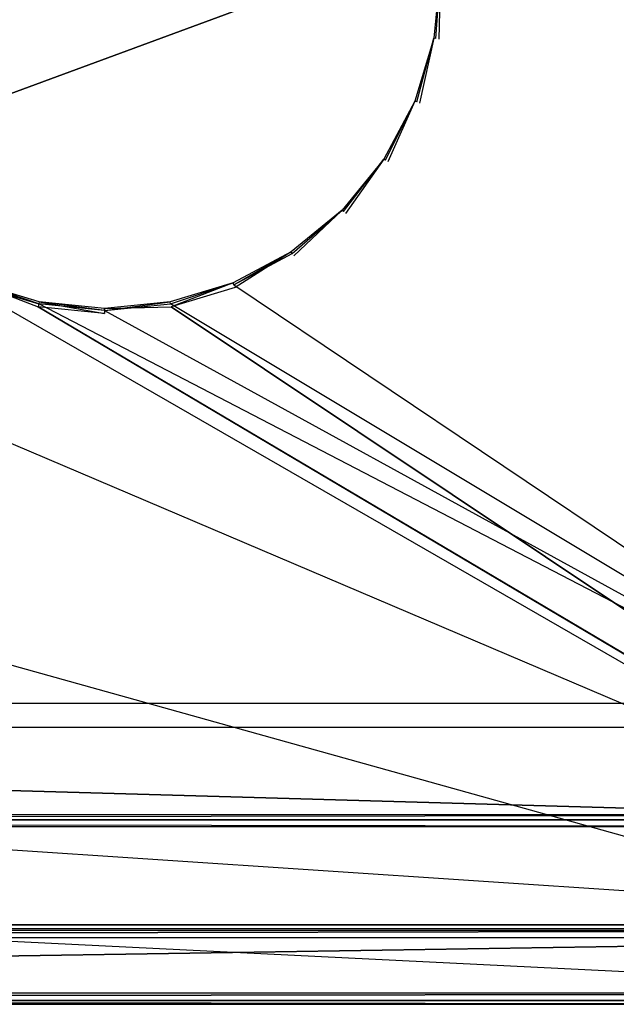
# Model space of a CAD drawing. Extents: x -1 to 0, y -0.5 to 0.
# Tile 10 of 19: x -0.32 to -0.16, y -0.5 to -0.23. Entities that reach past the tile are written whole.
import ezdxf

# ---------------------------------------------------------------- set-up
doc = ezdxf.new("R2010")
doc.units = 0
for name, color, linetype in [('L0_FRONT_LEGATO_S2S2_X_3400__Y_', 7, 'CONTINUOUS'), ('L10_KORPUS_LEGATO_BO_X_9620__Y_', 7, 'CONTINUOUS'), ('L12_KORPUS_LEGATO_3_N_B10700___', 7, 'CONTINUOUS'), ('L15_KORPUS_LEGATO_0_N_B10700___', 7, 'CONTINUOUS'), ('L17_PLATTE_LEGATO_N_B10700__0__', 7, 'CONTINUOUS'), ('L5_DRAWERBOX_LEGATO_REL_3_X_879', 7, 'CONTINUOUS')]:
    doc.layers.add(name, color=color, linetype=linetype)

msp = doc.modelspace()

# ---------------------------------------------------------------- linework, layer by layer
at = {"layer": 'L0_FRONT_LEGATO_S2S2_X_3400__Y_', "color": 8}
for points, invisible_edges in [([(-0.996, -0.482, 0.34), (-0.004, -0.48, 0.34), (-0.996, -0.48, 0.34), (-0.996, -0.482, 0.34)], 13), ([(-0.004, -0.48, 0.34), (-0.996, -0.482, 0.34), (-0.004, -0.482, 0.34), (-0.004, -0.48, 0.34)], 14), ([(-0.004, -0.48), (-0.996, -0.482), (-0.996, -0.48), (-0.004, -0.48)], 13), ([(-0.996, -0.482), (-0.004, -0.48), (-0.004, -0.482), (-0.996, -0.482)], 14), ([(-0.996, -0.48, 0.338), (-0.004, -0.48, 0.002), (-0.996, -0.48, 0.002), (-0.996, -0.48, 0.338)], 13), ([(-0.004, -0.48, 0.002), (-0.996, -0.48, 0.338), (-0.004, -0.48, 0.338), (-0.004, -0.48, 0.002)], 14), ([(-0.996, -0.48, 0.34), (-0.004, -0.48, 0.338), (-0.996, -0.48, 0.338), (-0.996, -0.48, 0.34)], 13), ([(-0.004, -0.48, 0.338), (-0.996, -0.48, 0.34), (-0.004, -0.48, 0.34), (-0.004, -0.48, 0.338)], 14), ([(-0.996, -0.48, 0.002), (-0.004, -0.48), (-0.996, -0.48), (-0.996, -0.48, 0.002)], 13), ([(-0.004, -0.48), (-0.996, -0.48, 0.002), (-0.004, -0.48, 0.002), (-0.004, -0.48)], 14), ([(-0.004, -0.482), (-0.996, -0.497), (-0.996, -0.482), (-0.004, -0.482)], 13), ([(-0.996, -0.497), (-0.004, -0.482), (-0.004, -0.497), (-0.996, -0.497)], 14), ([(-0.996, -0.497, 0.34), (-0.004, -0.482, 0.34), (-0.996, -0.482, 0.34), (-0.996, -0.497, 0.34)], 13), ([(-0.004, -0.482, 0.34), (-0.996, -0.497, 0.34), (-0.004, -0.497, 0.34), (-0.004, -0.482, 0.34)], 14), ([(-0.004, -0.497), (-0.996, -0.499), (-0.996, -0.497), (-0.004, -0.497)], 13), ([(-0.996, -0.499), (-0.004, -0.497), (-0.004, -0.499), (-0.996, -0.499)], 14), ([(-0.996, -0.499, 0.34), (-0.004, -0.497, 0.34), (-0.996, -0.497, 0.34), (-0.996, -0.499, 0.34)], 13), ([(-0.004, -0.497, 0.34), (-0.996, -0.499, 0.34), (-0.004, -0.499, 0.34), (-0.004, -0.497, 0.34)], 14), ([(-0.004, -0.499, 0.002), (-0.996, -0.499, 0.338), (-0.996, -0.499, 0.002), (-0.004, -0.499, 0.002)], 13), ([(-0.996, -0.499, 0.338), (-0.004, -0.499, 0.002), (-0.004, -0.499, 0.338), (-0.996, -0.499, 0.338)], 14), ([(-0.004, -0.499), (-0.996, -0.499, 0.002), (-0.996, -0.499), (-0.004, -0.499)], 13), ([(-0.996, -0.499, 0.002), (-0.004, -0.499), (-0.004, -0.499, 0.002), (-0.996, -0.499, 0.002)], 14), ([(-0.004, -0.499, 0.338), (-0.996, -0.499, 0.34), (-0.996, -0.499, 0.338), (-0.004, -0.499, 0.338)], 13), ([(-0.996, -0.499, 0.34), (-0.004, -0.499, 0.338), (-0.004, -0.499, 0.34), (-0.996, -0.499, 0.34)], 14)]:
    msp.add_3dface(points, dxfattribs=dict(at, invisible_edges=invisible_edges))
at = {"layer": 'L10_KORPUS_LEGATO_BO_X_9620__Y_', "color": 8}
for points, invisible_edges in [([(-0.019, -0.4785, 0.02), (-0.981, -0.069, 0.02), (-0.981, -0.4785, 0.02), (-0.019, -0.4785, 0.02)], 13), ([(-0.981, -0.069, 0.02), (-0.019, -0.4785, 0.02), (-0.019, -0.069, 0.02), (-0.981, -0.069, 0.02)], 14), ([(-0.019, -0.069, 0.001), (-0.981, -0.4785, 0.001), (-0.981, -0.069, 0.001), (-0.019, -0.069, 0.001)], 13), ([(-0.981, -0.4785, 0.001), (-0.019, -0.069, 0.001), (-0.019, -0.4785, 0.001), (-0.981, -0.4785, 0.001)], 14), ([(-0.019, -0.4785, 0.02), (-0.981, -0.4785, 0.001), (-0.019, -0.4785, 0.001), (-0.019, -0.4785, 0.02)], 13), ([(-0.981, -0.4785, 0.001), (-0.019, -0.4785, 0.02), (-0.981, -0.4785, 0.02), (-0.981, -0.4785, 0.001)], 14)]:
    msp.add_3dface(points, dxfattribs=dict(at, invisible_edges=invisible_edges))
at = {"layer": 'L12_KORPUS_LEGATO_3_N_B10700___', "color": 8}
for points, invisible_edges in [([(-0.981, -0.4785, 0.313), (-0.921, -0.4185, 0.313), (-0.019, -0.4785, 0.313), (-0.981, -0.4785, 0.313)], 10), ([(-0.019, -0.4785, 0.332), (-0.921, -0.4185, 0.332), (-0.981, -0.4785, 0.332), (-0.019, -0.4785, 0.332)], 13), ([(-0.019, -0.4785, 0.313), (-0.921, -0.4185, 0.313), (-0.079, -0.4185, 0.313), (-0.019, -0.4785, 0.313)], 15), ([(-0.921, -0.4185, 0.313), (-0.079, -0.4185, 0.332), (-0.079, -0.4185, 0.313), (-0.921, -0.4185, 0.313)], 13), ([(-0.079, -0.4185, 0.332), (-0.921, -0.4185, 0.313), (-0.921, -0.4185, 0.332), (-0.079, -0.4185, 0.332)], 14), ([(-0.921, -0.4185, 0.332), (-0.019, -0.4785, 0.332), (-0.079, -0.4185, 0.332), (-0.921, -0.4185, 0.332)], 14), ([(-0.019, -0.4785, 0.332), (-0.981, -0.4785, 0.313), (-0.019, -0.4785, 0.313), (-0.019, -0.4785, 0.332)], 13), ([(-0.981, -0.4785, 0.313), (-0.019, -0.4785, 0.332), (-0.981, -0.4785, 0.332), (-0.981, -0.4785, 0.313)], 14)]:
    msp.add_3dface(points, dxfattribs=dict(at, invisible_edges=invisible_edges))
at = {"layer": 'L15_KORPUS_LEGATO_0_N_B10700___', "color": 8}
for points, invisible_edges in [([(-0.925, -0.425, 0.332), (-0.05, -0.45, 0.332), (-0.95, -0.45, 0.332), (-0.925, -0.425, 0.332)], 13), ([(-0.05, -0.45, 0.342), (-0.925, -0.425, 0.342), (-0.95, -0.45, 0.342), (-0.05, -0.45, 0.342)], 13), ([(-0.05, -0.45, 0.332), (-0.925, -0.425, 0.332), (-0.075, -0.425, 0.332), (-0.05, -0.45, 0.332)], 14), ([(-0.925, -0.425, 0.342), (-0.05, -0.45, 0.342), (-0.075, -0.425, 0.342), (-0.925, -0.425, 0.342)], 14), ([(-0.925, -0.425, 0.332), (-0.075, -0.425, 0.342), (-0.075, -0.425, 0.332), (-0.925, -0.425, 0.332)], 13), ([(-0.075, -0.425, 0.342), (-0.925, -0.425, 0.332), (-0.925, -0.425, 0.342), (-0.075, -0.425, 0.342)], 14), ([(-0.05, -0.45, 0.342), (-0.95, -0.45, 0.332), (-0.05, -0.45, 0.332), (-0.05, -0.45, 0.342)], 13), ([(-0.95, -0.45, 0.332), (-0.05, -0.45, 0.342), (-0.95, -0.45, 0.342), (-0.95, -0.45, 0.332)], 14)]:
    msp.add_3dface(points, dxfattribs=dict(at, invisible_edges=invisible_edges))
at = {"layer": 'L17_PLATTE_LEGATO_N_B10700__0__', "color": 8}
for points, invisible_edges in [([(-0.00192, -0.498375, 0.38), (-0.998322, -0.220523, 0.38), (-0.998322, -0.498375, 0.38), (-0.00192, -0.498375, 0.38)], 13), ([(-0.998322, -0.220523, 0.38), (-0.00192, -0.498375, 0.38), (-0.351515, -0.297271, 0.38), (-0.998322, -0.220523, 0.38)], 10), ([(-0.211033, -0.238266, 0.38), (-0.209285, -0.220523, 0.379138), (-0.211033, -0.238266, 0.379138), (-0.211033, -0.238266, 0.38)], 13), ([(-0.209285, -0.220523, 0.379138), (-0.211033, -0.238266, 0.38), (-0.209285, -0.220523, 0.38), (-0.209285, -0.220523, 0.379138)], 14), ([(-0.211033, -0.238266, 0.342861), (-0.209285, -0.220523, 0.342), (-0.211033, -0.238266, 0.342), (-0.211033, -0.238266, 0.342861)], 13), ([(-0.209285, -0.220523, 0.342), (-0.211033, -0.238266, 0.342861), (-0.209285, -0.220523, 0.342861), (-0.209285, -0.220523, 0.342)], 14), ([(-0.211033, -0.238266, 0.379138), (-0.209285, -0.220523, 0.342861), (-0.211033, -0.238266, 0.342861), (-0.211033, -0.238266, 0.379138)], 13), ([(-0.209285, -0.220523, 0.342861), (-0.211033, -0.238266, 0.379138), (-0.209285, -0.220523, 0.379138), (-0.209285, -0.220523, 0.342861)], 14), ([(-0.209703, -0.238531, 0.38), (-0.209285, -0.220523, 0.38), (-0.211033, -0.238266, 0.38), (-0.209703, -0.238531, 0.38)], 13), ([(-0.209285, -0.220523, 0.342), (-0.210495, -0.238373, 0.342), (-0.211033, -0.238266, 0.342), (-0.209285, -0.220523, 0.342)], 13), ([(-0.210495, -0.238373, 0.342), (-0.209285, -0.220523, 0.342), (-0.208737, -0.220523, 0.342), (-0.210495, -0.238373, 0.342)], 14), ([(-0.051665, -0.448631, 0.342), (-0.210495, -0.238373, 0.342), (-0.208737, -0.220523, 0.342), (-0.051665, -0.448631, 0.342)], 15), ([(-0.209285, -0.220523, 0.38), (-0.209703, -0.238531, 0.38), (-0.207929, -0.220523, 0.38), (-0.209285, -0.220523, 0.38)], 14), ([(-0.209703, -0.238531, 0.38), (-0.00192, -0.498375, 0.38), (-0.207929, -0.220523, 0.38), (-0.209703, -0.238531, 0.38)], 15), ([(-0.051665, -0.448631, 0.342), (-0.208737, -0.220523, 0.342), (-0.051665, -0.220523, 0.342), (-0.051665, -0.448631, 0.342)], 15), ([(-0.207929, -0.220523, 0.38), (-0.00192, -0.498375, 0.38), (-0.00192, -0.220523, 0.38), (-0.207929, -0.220523, 0.38)], 15), ([(-0.216208, -0.255327, 0.38), (-0.211033, -0.238266, 0.379138), (-0.216208, -0.255327, 0.379138), (-0.216208, -0.255327, 0.38)], 13), ([(-0.211033, -0.238266, 0.379138), (-0.216208, -0.255327, 0.38), (-0.211033, -0.238266, 0.38), (-0.211033, -0.238266, 0.379138)], 14), ([(-0.216208, -0.255327, 0.342861), (-0.211033, -0.238266, 0.342), (-0.216208, -0.255327, 0.342), (-0.216208, -0.255327, 0.342861)], 13), ([(-0.211033, -0.238266, 0.342), (-0.216208, -0.255327, 0.342861), (-0.211033, -0.238266, 0.342861), (-0.211033, -0.238266, 0.342)], 14), ([(-0.216208, -0.255327, 0.379138), (-0.211033, -0.238266, 0.342861), (-0.216208, -0.255327, 0.342861), (-0.216208, -0.255327, 0.379138)], 13), ([(-0.211033, -0.238266, 0.342861), (-0.216208, -0.255327, 0.379138), (-0.211033, -0.238266, 0.379138), (-0.211033, -0.238266, 0.342861)], 14), ([(-0.214955, -0.255846, 0.38), (-0.211033, -0.238266, 0.38), (-0.216208, -0.255327, 0.38), (-0.214955, -0.255846, 0.38)], 13), ([(-0.211033, -0.238266, 0.342), (-0.215702, -0.255537, 0.342), (-0.216208, -0.255327, 0.342), (-0.211033, -0.238266, 0.342)], 13), ([(-0.215702, -0.255537, 0.342), (-0.211033, -0.238266, 0.342), (-0.210495, -0.238373, 0.342), (-0.215702, -0.255537, 0.342)], 14), ([(-0.051665, -0.448631, 0.342), (-0.215702, -0.255537, 0.342), (-0.210495, -0.238373, 0.342), (-0.051665, -0.448631, 0.342)], 15), ([(-0.211033, -0.238266, 0.38), (-0.214955, -0.255846, 0.38), (-0.209703, -0.238531, 0.38), (-0.211033, -0.238266, 0.38)], 14), ([(-0.214955, -0.255846, 0.38), (-0.00192, -0.498375, 0.38), (-0.209703, -0.238531, 0.38), (-0.214955, -0.255846, 0.38)], 15), ([(-0.224613, -0.271051, 0.38), (-0.216208, -0.255327, 0.379138), (-0.224613, -0.271051, 0.379138), (-0.224613, -0.271051, 0.38)], 13), ([(-0.216208, -0.255327, 0.379138), (-0.224613, -0.271051, 0.38), (-0.216208, -0.255327, 0.38), (-0.216208, -0.255327, 0.379138)], 14), ([(-0.224613, -0.271051, 0.342861), (-0.216208, -0.255327, 0.342), (-0.224613, -0.271051, 0.342), (-0.224613, -0.271051, 0.342861)], 13), ([(-0.216208, -0.255327, 0.342), (-0.224613, -0.271051, 0.342861), (-0.216208, -0.255327, 0.342861), (-0.216208, -0.255327, 0.342)], 14), ([(-0.224613, -0.271051, 0.379138), (-0.216208, -0.255327, 0.342861), (-0.224613, -0.271051, 0.342861), (-0.224613, -0.271051, 0.379138)], 13), ([(-0.216208, -0.255327, 0.342861), (-0.224613, -0.271051, 0.379138), (-0.216208, -0.255327, 0.379138), (-0.216208, -0.255327, 0.342861)], 14), ([(-0.223485, -0.271804, 0.38), (-0.216208, -0.255327, 0.38), (-0.224613, -0.271051, 0.38), (-0.223485, -0.271804, 0.38)], 13), ([(-0.216208, -0.255327, 0.342), (-0.224157, -0.271355, 0.342), (-0.224613, -0.271051, 0.342), (-0.216208, -0.255327, 0.342)], 13), ([(-0.224157, -0.271355, 0.342), (-0.216208, -0.255327, 0.342), (-0.215702, -0.255537, 0.342), (-0.224157, -0.271355, 0.342)], 14), ([(-0.051665, -0.448631, 0.342), (-0.224157, -0.271355, 0.342), (-0.215702, -0.255537, 0.342), (-0.051665, -0.448631, 0.342)], 15), ([(-0.216208, -0.255327, 0.38), (-0.223485, -0.271804, 0.38), (-0.214955, -0.255846, 0.38), (-0.216208, -0.255327, 0.38)], 14), ([(-0.223485, -0.271804, 0.38), (-0.00192, -0.498375, 0.38), (-0.214955, -0.255846, 0.38), (-0.223485, -0.271804, 0.38)], 15), ([(-0.235924, -0.284833, 0.38), (-0.224613, -0.271051, 0.379138), (-0.235924, -0.284833, 0.379138), (-0.235924, -0.284833, 0.38)], 13), ([(-0.224613, -0.271051, 0.379138), (-0.235924, -0.284833, 0.38), (-0.224613, -0.271051, 0.38), (-0.224613, -0.271051, 0.379138)], 14), ([(-0.235924, -0.284833, 0.342861), (-0.224613, -0.271051, 0.342), (-0.235924, -0.284833, 0.342), (-0.235924, -0.284833, 0.342861)], 13), ([(-0.224613, -0.271051, 0.342), (-0.235924, -0.284833, 0.342861), (-0.224613, -0.271051, 0.342861), (-0.224613, -0.271051, 0.342)], 14), ([(-0.235924, -0.284833, 0.379138), (-0.224613, -0.271051, 0.342861), (-0.235924, -0.284833, 0.342861), (-0.235924, -0.284833, 0.379138)], 13), ([(-0.224613, -0.271051, 0.342861), (-0.235924, -0.284833, 0.379138), (-0.224613, -0.271051, 0.379138), (-0.224613, -0.271051, 0.342861)], 14), ([(-0.234964, -0.285792, 0.38), (-0.224613, -0.271051, 0.38), (-0.235924, -0.284833, 0.38), (-0.234964, -0.285792, 0.38)], 13), ([(-0.224613, -0.271051, 0.342), (-0.235536, -0.28522, 0.342), (-0.235924, -0.284833, 0.342), (-0.224613, -0.271051, 0.342)], 13), ([(-0.235536, -0.28522, 0.342), (-0.224613, -0.271051, 0.342), (-0.224157, -0.271355, 0.342), (-0.235536, -0.28522, 0.342)], 14), ([(-0.051665, -0.448631, 0.342), (-0.235536, -0.28522, 0.342), (-0.224157, -0.271355, 0.342), (-0.051665, -0.448631, 0.342)], 15), ([(-0.224613, -0.271051, 0.38), (-0.234964, -0.285792, 0.38), (-0.223485, -0.271804, 0.38), (-0.224613, -0.271051, 0.38)], 14), ([(-0.234964, -0.285792, 0.38), (-0.00192, -0.498375, 0.38), (-0.223485, -0.271804, 0.38), (-0.234964, -0.285792, 0.38)], 15), ([(-0.249705, -0.296143, 0.379138), (-0.235924, -0.284833, 0.38), (-0.235924, -0.284833, 0.379138), (-0.249705, -0.296143, 0.379138)], 13), ([(-0.235924, -0.284833, 0.38), (-0.249705, -0.296143, 0.379138), (-0.249705, -0.296143, 0.38), (-0.235924, -0.284833, 0.38)], 14), ([(-0.249705, -0.296143, 0.342), (-0.235924, -0.284833, 0.342861), (-0.235924, -0.284833, 0.342), (-0.249705, -0.296143, 0.342)], 13), ([(-0.235924, -0.284833, 0.342861), (-0.249705, -0.296143, 0.342), (-0.249705, -0.296143, 0.342861), (-0.235924, -0.284833, 0.342861)], 14), ([(-0.249705, -0.296143, 0.342861), (-0.235924, -0.284833, 0.379138), (-0.235924, -0.284833, 0.342861), (-0.249705, -0.296143, 0.342861)], 13), ([(-0.235924, -0.284833, 0.379138), (-0.249705, -0.296143, 0.342861), (-0.249705, -0.296143, 0.379138), (-0.235924, -0.284833, 0.379138)], 14), ([(-0.248952, -0.297271, 0.38), (-0.235924, -0.284833, 0.38), (-0.249705, -0.296143, 0.38), (-0.248952, -0.297271, 0.38)], 13), ([(-0.235924, -0.284833, 0.342), (-0.249401, -0.296599, 0.342), (-0.249705, -0.296143, 0.342), (-0.235924, -0.284833, 0.342)], 13), ([(-0.249401, -0.296599, 0.342), (-0.235924, -0.284833, 0.342), (-0.235536, -0.28522, 0.342), (-0.249401, -0.296599, 0.342)], 14), ([(-0.051665, -0.448631, 0.342), (-0.249401, -0.296599, 0.342), (-0.235536, -0.28522, 0.342), (-0.051665, -0.448631, 0.342)], 15), ([(-0.235924, -0.284833, 0.38), (-0.248952, -0.297271, 0.38), (-0.234964, -0.285792, 0.38), (-0.235924, -0.284833, 0.38)], 14), ([(-0.248952, -0.297271, 0.38), (-0.00192, -0.498375, 0.38), (-0.234964, -0.285792, 0.38), (-0.248952, -0.297271, 0.38)], 15), ([(-0.351515, -0.297271, 0.38), (-0.00192, -0.498375, 0.38), (-0.335557, -0.305801, 0.38), (-0.351515, -0.297271, 0.38)], 10), ([(-0.265429, -0.304548, 0.38), (-0.249705, -0.296143, 0.379138), (-0.265429, -0.304548, 0.379138), (-0.265429, -0.304548, 0.38)], 13), ([(-0.249705, -0.296143, 0.379138), (-0.265429, -0.304548, 0.38), (-0.249705, -0.296143, 0.38), (-0.249705, -0.296143, 0.379138)], 14), ([(-0.265429, -0.304548, 0.342), (-0.249705, -0.296143, 0.342861), (-0.249705, -0.296143, 0.342), (-0.265429, -0.304548, 0.342)], 13), ([(-0.249705, -0.296143, 0.342861), (-0.265429, -0.304548, 0.342), (-0.265429, -0.304548, 0.342861), (-0.249705, -0.296143, 0.342861)], 14), ([(-0.265429, -0.304548, 0.379138), (-0.249705, -0.296143, 0.342861), (-0.265429, -0.304548, 0.342861), (-0.265429, -0.304548, 0.379138)], 13), ([(-0.249705, -0.296143, 0.342861), (-0.265429, -0.304548, 0.379138), (-0.249705, -0.296143, 0.379138), (-0.249705, -0.296143, 0.342861)], 14), ([(-0.26491, -0.305801, 0.38), (-0.249705, -0.296143, 0.38), (-0.265429, -0.304548, 0.38), (-0.26491, -0.305801, 0.38)], 13), ([(-0.249705, -0.296143, 0.342), (-0.265219, -0.305054, 0.342), (-0.265429, -0.304548, 0.342), (-0.249705, -0.296143, 0.342)], 13), ([(-0.265219, -0.305054, 0.342), (-0.249705, -0.296143, 0.342), (-0.249401, -0.296599, 0.342), (-0.265219, -0.305054, 0.342)], 14), ([(-0.051665, -0.448631, 0.342), (-0.265219, -0.305054, 0.342), (-0.249401, -0.296599, 0.342), (-0.051665, -0.448631, 0.342)], 13), ([(-0.249705, -0.296143, 0.38), (-0.26491, -0.305801, 0.38), (-0.248952, -0.297271, 0.38), (-0.249705, -0.296143, 0.38)], 14), ([(-0.26491, -0.305801, 0.38), (-0.00192, -0.498375, 0.38), (-0.248952, -0.297271, 0.38), (-0.26491, -0.305801, 0.38)], 15), ([(-0.948577, -0.448631, 0.342), (-0.335248, -0.305054, 0.342), (-0.051665, -0.448631, 0.342), (-0.948577, -0.448631, 0.342)], 10), ([(-0.318241, -0.311054, 0.38), (-0.335038, -0.304548, 0.38), (-0.335557, -0.305801, 0.38), (-0.318241, -0.311054, 0.38)], 13), ([(-0.335557, -0.305801, 0.38), (-0.00192, -0.498375, 0.38), (-0.318241, -0.311054, 0.38), (-0.335557, -0.305801, 0.38)], 13), ([(-0.335038, -0.304548, 0.342), (-0.318084, -0.310261, 0.342), (-0.335248, -0.305054, 0.342), (-0.335038, -0.304548, 0.342)], 13), ([(-0.051665, -0.448631, 0.342), (-0.335248, -0.305054, 0.342), (-0.318084, -0.310261, 0.342), (-0.051665, -0.448631, 0.342)], 13), ([(-0.335038, -0.304548, 0.38), (-0.317977, -0.309723, 0.379138), (-0.335038, -0.304548, 0.379138), (-0.335038, -0.304548, 0.38)], 13), ([(-0.317977, -0.309723, 0.379138), (-0.335038, -0.304548, 0.38), (-0.317977, -0.309723, 0.38), (-0.317977, -0.309723, 0.379138)], 14), ([(-0.335038, -0.304548, 0.342861), (-0.317977, -0.309723, 0.342), (-0.335038, -0.304548, 0.342), (-0.335038, -0.304548, 0.342861)], 13), ([(-0.317977, -0.309723, 0.342), (-0.335038, -0.304548, 0.342861), (-0.317977, -0.309723, 0.342861), (-0.317977, -0.309723, 0.342)], 14), ([(-0.335038, -0.304548, 0.379138), (-0.317977, -0.309723, 0.342861), (-0.335038, -0.304548, 0.342861), (-0.335038, -0.304548, 0.379138)], 13), ([(-0.317977, -0.309723, 0.342861), (-0.335038, -0.304548, 0.379138), (-0.317977, -0.309723, 0.379138), (-0.317977, -0.309723, 0.342861)], 14), ([(-0.335038, -0.304548, 0.38), (-0.318241, -0.311054, 0.38), (-0.317977, -0.309723, 0.38), (-0.335038, -0.304548, 0.38)], 14), ([(-0.318084, -0.310261, 0.342), (-0.335038, -0.304548, 0.342), (-0.317977, -0.309723, 0.342), (-0.318084, -0.310261, 0.342)], 14), ([(-0.28249, -0.309723, 0.379138), (-0.265429, -0.304548, 0.38), (-0.265429, -0.304548, 0.379138), (-0.28249, -0.309723, 0.379138)], 13), ([(-0.265429, -0.304548, 0.38), (-0.28249, -0.309723, 0.379138), (-0.28249, -0.309723, 0.38), (-0.265429, -0.304548, 0.38)], 14), ([(-0.28249, -0.309723, 0.342), (-0.265429, -0.304548, 0.342861), (-0.265429, -0.304548, 0.342), (-0.28249, -0.309723, 0.342)], 13), ([(-0.265429, -0.304548, 0.342861), (-0.28249, -0.309723, 0.342), (-0.28249, -0.309723, 0.342861), (-0.265429, -0.304548, 0.342861)], 14), ([(-0.28249, -0.309723, 0.342861), (-0.265429, -0.304548, 0.379138), (-0.265429, -0.304548, 0.342861), (-0.28249, -0.309723, 0.342861)], 13), ([(-0.265429, -0.304548, 0.379138), (-0.28249, -0.309723, 0.342861), (-0.28249, -0.309723, 0.379138), (-0.265429, -0.304548, 0.379138)], 14), ([(-0.282226, -0.311054, 0.38), (-0.265429, -0.304548, 0.38), (-0.28249, -0.309723, 0.38), (-0.282226, -0.311054, 0.38)], 13), ([(-0.265429, -0.304548, 0.342), (-0.282383, -0.310261, 0.342), (-0.28249, -0.309723, 0.342), (-0.265429, -0.304548, 0.342)], 13), ([(-0.282383, -0.310261, 0.342), (-0.265429, -0.304548, 0.342), (-0.265219, -0.305054, 0.342), (-0.282383, -0.310261, 0.342)], 14), ([(-0.051665, -0.448631, 0.342), (-0.282383, -0.310261, 0.342), (-0.265219, -0.305054, 0.342), (-0.051665, -0.448631, 0.342)], 10), ([(-0.265429, -0.304548, 0.38), (-0.282226, -0.311054, 0.38), (-0.26491, -0.305801, 0.38), (-0.265429, -0.304548, 0.38)], 14), ([(-0.282226, -0.311054, 0.38), (-0.00192, -0.498375, 0.38), (-0.26491, -0.305801, 0.38), (-0.282226, -0.311054, 0.38)], 10), ([(-0.300233, -0.312827, 0.38), (-0.317977, -0.309723, 0.38), (-0.318241, -0.311054, 0.38), (-0.300233, -0.312827, 0.38)], 13), ([(-0.318241, -0.311054, 0.38), (-0.00192, -0.498375, 0.38), (-0.300233, -0.312827, 0.38), (-0.318241, -0.311054, 0.38)], 10), ([(-0.317977, -0.309723, 0.342), (-0.300233, -0.312019, 0.342), (-0.318084, -0.310261, 0.342), (-0.317977, -0.309723, 0.342)], 13), ([(-0.051665, -0.448631, 0.342), (-0.318084, -0.310261, 0.342), (-0.300233, -0.312019, 0.342), (-0.051665, -0.448631, 0.342)], 10), ([(-0.317977, -0.309723, 0.38), (-0.300233, -0.311471, 0.379138), (-0.317977, -0.309723, 0.379138), (-0.317977, -0.309723, 0.38)], 13), ([(-0.300233, -0.311471, 0.379138), (-0.317977, -0.309723, 0.38), (-0.300233, -0.311471, 0.38), (-0.300233, -0.311471, 0.379138)], 14), ([(-0.317977, -0.309723, 0.342861), (-0.300233, -0.311471, 0.342), (-0.317977, -0.309723, 0.342), (-0.317977, -0.309723, 0.342861)], 13), ([(-0.300233, -0.311471, 0.342), (-0.317977, -0.309723, 0.342861), (-0.300233, -0.311471, 0.342861), (-0.300233, -0.311471, 0.342)], 14), ([(-0.317977, -0.309723, 0.379138), (-0.300233, -0.311471, 0.342861), (-0.317977, -0.309723, 0.342861), (-0.317977, -0.309723, 0.379138)], 13), ([(-0.300233, -0.311471, 0.342861), (-0.317977, -0.309723, 0.379138), (-0.300233, -0.311471, 0.379138), (-0.300233, -0.311471, 0.342861)], 14), ([(-0.317977, -0.309723, 0.38), (-0.300233, -0.312827, 0.38), (-0.300233, -0.311471, 0.38), (-0.317977, -0.309723, 0.38)], 14), ([(-0.300233, -0.312019, 0.342), (-0.317977, -0.309723, 0.342), (-0.300233, -0.311471, 0.342), (-0.300233, -0.312019, 0.342)], 14), ([(-0.300233, -0.311471, 0.379138), (-0.28249, -0.309723, 0.38), (-0.28249, -0.309723, 0.379138), (-0.300233, -0.311471, 0.379138)], 13), ([(-0.28249, -0.309723, 0.38), (-0.300233, -0.311471, 0.379138), (-0.300233, -0.311471, 0.38), (-0.28249, -0.309723, 0.38)], 14), ([(-0.300233, -0.311471, 0.342), (-0.28249, -0.309723, 0.342861), (-0.28249, -0.309723, 0.342), (-0.300233, -0.311471, 0.342)], 13), ([(-0.28249, -0.309723, 0.342861), (-0.300233, -0.311471, 0.342), (-0.300233, -0.311471, 0.342861), (-0.28249, -0.309723, 0.342861)], 14), ([(-0.300233, -0.311471, 0.342861), (-0.28249, -0.309723, 0.379138), (-0.28249, -0.309723, 0.342861), (-0.300233, -0.311471, 0.342861)], 13), ([(-0.28249, -0.309723, 0.379138), (-0.300233, -0.311471, 0.342861), (-0.300233, -0.311471, 0.379138), (-0.28249, -0.309723, 0.379138)], 14), ([(-0.300233, -0.311471, 0.38), (-0.282226, -0.311054, 0.38), (-0.28249, -0.309723, 0.38), (-0.300233, -0.311471, 0.38)], 14), ([(-0.28249, -0.309723, 0.342), (-0.300233, -0.312019, 0.342), (-0.300233, -0.311471, 0.342), (-0.28249, -0.309723, 0.342)], 13), ([(-0.300233, -0.312019, 0.342), (-0.28249, -0.309723, 0.342), (-0.282383, -0.310261, 0.342), (-0.300233, -0.312019, 0.342)], 14), ([(-0.051665, -0.448631, 0.342), (-0.300233, -0.312019, 0.342), (-0.282383, -0.310261, 0.342), (-0.051665, -0.448631, 0.342)], 13), ([(-0.282226, -0.311054, 0.38), (-0.300233, -0.311471, 0.38), (-0.300233, -0.312827, 0.38), (-0.282226, -0.311054, 0.38)], 13), ([(-0.300233, -0.312827, 0.38), (-0.00192, -0.498375, 0.38), (-0.282226, -0.311054, 0.38), (-0.300233, -0.312827, 0.38)], 13), ([(-0.948577, -0.450256, 0.342), (-0.049961, -0.451959, 0.343069), (-0.950281, -0.451959, 0.343069), (-0.948577, -0.450256, 0.342)], 13), ([(-0.051665, -0.448631, 0.342), (-0.948577, -0.450256, 0.342), (-0.948577, -0.448631, 0.342), (-0.051665, -0.448631, 0.342)], 13), ([(-0.948577, -0.450256, 0.342), (-0.051665, -0.448631, 0.342), (-0.051665, -0.450256, 0.342), (-0.948577, -0.450256, 0.342)], 14), ([(-0.049961, -0.451959, 0.343069), (-0.948577, -0.450256, 0.342), (-0.051665, -0.450256, 0.342), (-0.049961, -0.451959, 0.343069)], 14), ([(-0.950281, -0.451959, 0.343069), (-0.002933, -0.498987, 0.372564), (-0.997308, -0.498987, 0.372564), (-0.950281, -0.451959, 0.343069)], 13), ([(-0.002933, -0.498987, 0.372564), (-0.950281, -0.451959, 0.343069), (-0.049961, -0.451959, 0.343069), (-0.002933, -0.498987, 0.372564)], 14), ([(-0.00192, -0.5, 0.38), (-0.998322, -0.498375, 0.38), (-0.998322, -0.5, 0.38), (-0.00192, -0.5, 0.38)], 13), ([(-0.998322, -0.498375, 0.38), (-0.00192, -0.5, 0.38), (-0.00192, -0.498375, 0.38), (-0.998322, -0.498375, 0.38)], 14), ([(-0.997308, -0.498987, 0.372564), (-0.00192, -0.5, 0.3732), (-0.998322, -0.5, 0.3732), (-0.997308, -0.498987, 0.372564)], 13), ([(-0.00192, -0.5, 0.378361), (-0.998322, -0.5, 0.374378), (-0.00192, -0.5, 0.374378), (-0.00192, -0.5, 0.378361)], 13), ([(-0.998322, -0.5, 0.374378), (-0.00192, -0.5, 0.378361), (-0.998322, -0.5, 0.378361), (-0.998322, -0.5, 0.374378)], 14), ([(-0.00192, -0.5, 0.38), (-0.998322, -0.5, 0.378361), (-0.00192, -0.5, 0.378361), (-0.00192, -0.5, 0.38)], 13), ([(-0.998322, -0.5, 0.378361), (-0.00192, -0.5, 0.38), (-0.998322, -0.5, 0.38), (-0.998322, -0.5, 0.378361)], 14), ([(-0.00192, -0.5, 0.374378), (-0.998322, -0.5, 0.3732), (-0.00192, -0.5, 0.3732), (-0.00192, -0.5, 0.374378)], 13), ([(-0.998322, -0.5, 0.3732), (-0.00192, -0.5, 0.374378), (-0.998322, -0.5, 0.374378), (-0.998322, -0.5, 0.3732)], 14), ([(-0.00192, -0.5, 0.3732), (-0.997308, -0.498987, 0.372564), (-0.002933, -0.498987, 0.372564), (-0.00192, -0.5, 0.3732)], 14)]:
    msp.add_3dface(points, dxfattribs=dict(at, invisible_edges=invisible_edges))
at = {"layer": 'L5_DRAWERBOX_LEGATO_REL_3_X_879', "color": 8}
for points, invisible_edges in [([(-0.939515, -0.4795, 0.048), (-0.060485, -0.1555, 0.048), (-0.939515, -0.1555, 0.048), (-0.939515, -0.4795, 0.048)], 13), ([(-0.060485, -0.1555, 0.048), (-0.939515, -0.4795, 0.048), (-0.060485, -0.4795, 0.048), (-0.060485, -0.1555, 0.048)], 14), ([(-0.060485, -0.1555, 0.032), (-0.939515, -0.4795, 0.032), (-0.939515, -0.1555, 0.032), (-0.060485, -0.1555, 0.032)], 13), ([(-0.939515, -0.4795, 0.032), (-0.060485, -0.1555, 0.032), (-0.060485, -0.4795, 0.032), (-0.939515, -0.4795, 0.032)], 14), ([(-0.060485, -0.4795, 0.032), (-0.939515, -0.4795, 0.048), (-0.939515, -0.4795, 0.032), (-0.060485, -0.4795, 0.032)], 13), ([(-0.939515, -0.4795, 0.048), (-0.060485, -0.4795, 0.032), (-0.060485, -0.4795, 0.048), (-0.939515, -0.4795, 0.048)], 14)]:
    msp.add_3dface(points, dxfattribs=dict(at, invisible_edges=invisible_edges))

doc.saveas('drawing.dxf')
